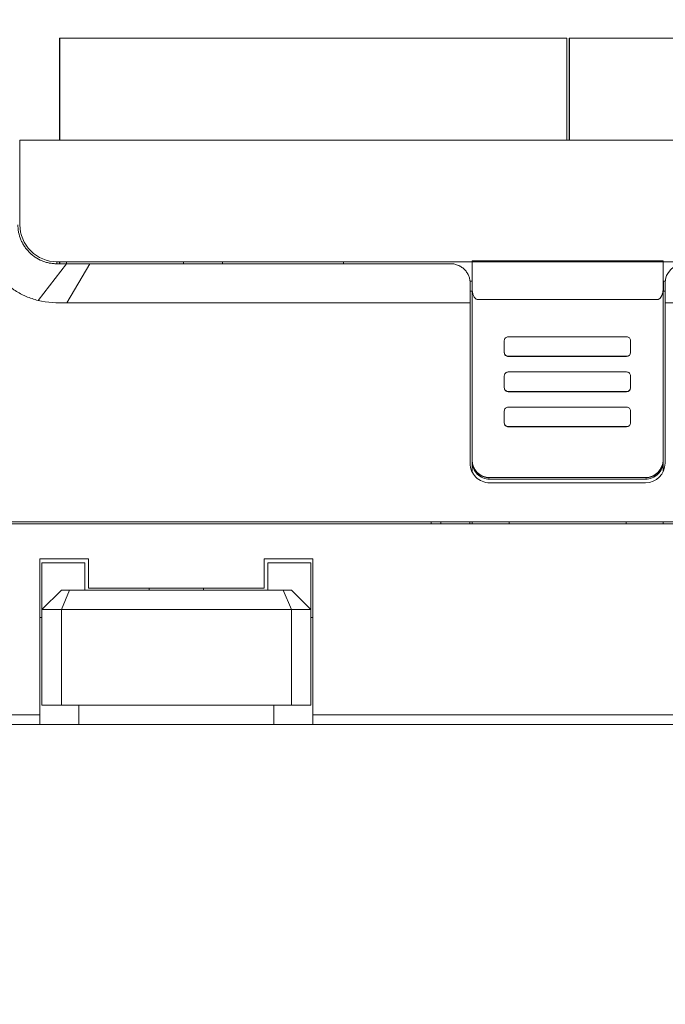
# Model space of a CAD drawing. Header units: millimetres. Extents: x -1114 to 1396, y -630 to 631.
# Tile 19 of 256: x -926 to -892, y -410 to -360. Entities that reach past the tile are written whole.
import ezdxf

# ---------------------------------------------------------------- set-up
doc = ezdxf.new("R2010")
doc.units = ezdxf.units.MM
doc.header["$MEASUREMENT"] = 0

msp = doc.modelspace()

# ---------------------------------------------------------------- linework, layer by layer
at = {"lineweight": 18}
for points, knots in [([(1038.9843, -629.7647), (1038.9843, -629.7647), (-1111.4882, -629.7647), (-1111.4882, -629.7647), (-1111.4882, -629.7647), (-1111.4882, -629.7647), (-1111.4882, 630.7883), (-1111.4882, 630.7883), (-1111.4882, 630.7883), (-1111.4882, 630.7883), (1038.9843, 630.7883), (1038.9843, 630.7883)], [0, 0, 0, 0, 0.3333333, 0.3333333, 0.3333333, 0.3333333, 0.6666667, 0.6666667, 0.6666667, 0.6666667, 1, 1, 1, 1]), ([(-924.6387, -373.9657), (-924.849, -373.9103), (-925.0539, -373.8426), (-925.2515, -373.7581), (-925.2515, -373.7581), (-925.3009, -373.7369), (-925.3498, -373.7147), (-925.3983, -373.6915), (-925.3983, -373.6915), (-925.4468, -373.6683), (-925.4949, -373.6441), (-925.5425, -373.619), (-925.5425, -373.619), (-925.6378, -373.5687), (-925.7314, -373.5144), (-925.8232, -373.456), (-925.8232, -373.456), (-925.8461, -373.4414), (-925.869, -373.4266), (-925.8916, -373.4115), (-925.8916, -373.4115), (-925.9142, -373.3965), (-925.9367, -373.3812), (-925.9589, -373.3658), (-925.9589, -373.3658), (-926.0034, -373.3349), (-926.0472, -373.3031), (-926.0901, -373.2706), (-926.0901, -373.2706), (-926.1761, -373.2055), (-926.259, -373.1372), (-926.3391, -373.0658), (-926.3391, -373.0658), (-926.4191, -372.9944), (-926.4961, -372.9198), (-926.5702, -372.8421), (-926.5702, -372.8421), (-926.6444, -372.7644), (-926.7155, -372.6835), (-926.7837, -372.5995), (-926.7837, -372.5995), (-926.8178, -372.5575), (-926.8511, -372.5146), (-926.8837, -372.4709), (-926.8837, -372.4709), (-926.9162, -372.4273), (-926.9478, -372.3831), (-926.9783, -372.3384), (-926.9783, -372.3384), (-927.0394, -372.2491), (-927.0965, -372.1577), (-927.1498, -372.0643), (-927.1498, -372.0643), (-927.203, -371.9709), (-927.2524, -371.8756), (-927.298, -371.7783), (-927.298, -371.7783), (-927.3435, -371.681), (-927.3853, -371.5818), (-927.4231, -371.4806), (-927.4231, -371.4806), (-927.442, -371.4299), (-927.4599, -371.3788), (-927.4769, -371.3272), (-927.4769, -371.3272), (-927.4853, -371.3014), (-927.4936, -371.2754), (-927.5015, -371.2494), (-927.5015, -371.2494), (-927.5094, -371.2234), (-927.5171, -371.1973), (-927.5245, -371.1712), (-927.5245, -371.1712), (-927.5541, -371.0668), (-927.5791, -370.9616), (-927.6001, -370.8557), (-927.6001, -370.8557), (-927.621, -370.7498), (-927.6378, -370.6432), (-927.65, -370.5358), (-927.65, -370.5358), (-927.6622, -370.4285), (-927.6699, -370.3203), (-927.6725, -370.2114)], [0, 0, 0, 0, 0.047619, 0.047619, 0.047619, 0.047619, 0.0952381, 0.0952381, 0.0952381, 0.0952381, 0.1428571, 0.1428571, 0.1428571, 0.1428571, 0.1904762, 0.1904762, 0.1904762, 0.1904762, 0.2380952, 0.2380952, 0.2380952, 0.2380952, 0.2857143, 0.2857143, 0.2857143, 0.2857143, 0.3333333, 0.3333333, 0.3333333, 0.3333333, 0.3809524, 0.3809524, 0.3809524, 0.3809524, 0.4285714, 0.4285714, 0.4285714, 0.4285714, 0.4761905, 0.4761905, 0.4761905, 0.4761905, 0.5238095, 0.5238095, 0.5238095, 0.5238095, 0.5714286, 0.5714286, 0.5714286, 0.5714286, 0.6190476, 0.6190476, 0.6190476, 0.6190476, 0.6666667, 0.6666667, 0.6666667, 0.6666667, 0.7142857, 0.7142857, 0.7142857, 0.7142857, 0.7619048, 0.7619048, 0.7619048, 0.7619048, 0.8095238, 0.8095238, 0.8095238, 0.8095238, 0.8571429, 0.8571429, 0.8571429, 0.8571429, 0.9047619, 0.9047619, 0.9047619, 0.9047619, 0.952381, 0.952381, 0.952381, 0.952381, 1, 1, 1, 1]), ([(-923.6758, -372.0813), (-923.7088, -372.0813), (-923.7416, -372.0804), (-923.7742, -372.0788), (-923.7742, -372.0788), (-923.8069, -372.0772), (-923.8394, -372.0748), (-923.8718, -372.0716), (-923.8718, -372.0716), (-923.9366, -372.0653), (-924.0009, -372.0557), (-924.0646, -372.0431), (-924.0646, -372.0431), (-924.1283, -372.0305), (-924.1915, -372.0147), (-924.2542, -371.9958), (-924.2542, -371.9958), (-924.2855, -371.9864), (-924.3167, -371.9761), (-924.3477, -371.965), (-924.3477, -371.965), (-924.3787, -371.954), (-924.4093, -371.9422), (-924.4395, -371.9297), (-924.4395, -371.9297), (-924.5604, -371.8798), (-924.675, -371.8187), (-924.7835, -371.7465), (-924.7835, -371.7465), (-924.8106, -371.7285), (-924.8374, -371.7097), (-924.8637, -371.6903), (-924.8637, -371.6903), (-924.89, -371.6708), (-924.916, -371.6506), (-924.9415, -371.6298), (-924.9415, -371.6298), (-924.9925, -371.5882), (-925.0412, -371.5441), (-925.0877, -371.4978), (-925.0877, -371.4978), (-925.1342, -371.4514), (-925.1786, -371.4026), (-925.2205, -371.3518), (-925.2205, -371.3518), (-925.2623, -371.3009), (-925.3016, -371.248), (-925.3382, -371.1932), (-925.3382, -371.1932), (-925.3749, -371.1385), (-925.4088, -371.0819), (-925.4398, -371.0238), (-925.4398, -371.0238), (-925.4553, -370.9948), (-925.4701, -370.9654), (-925.4842, -370.9356), (-925.4842, -370.9356), (-925.4982, -370.9058), (-925.5116, -370.8757), (-925.5241, -370.8454), (-925.5241, -370.8454), (-925.5742, -370.7242), (-925.6118, -370.5997), (-925.6373, -370.4722), (-925.6373, -370.4722), (-925.65, -370.4084), (-925.6596, -370.3438), (-925.6661, -370.2784), (-925.6661, -370.2784), (-925.6693, -370.2457), (-925.6718, -370.2128), (-925.6734, -370.18), (-925.6734, -370.18), (-925.675, -370.1471), (-925.6758, -370.1142), (-925.6758, -370.0813)], [0, 0, 0, 0, 0.0526316, 0.0526316, 0.0526316, 0.0526316, 0.1052632, 0.1052632, 0.1052632, 0.1052632, 0.1578947, 0.1578947, 0.1578947, 0.1578947, 0.2105263, 0.2105263, 0.2105263, 0.2105263, 0.2631579, 0.2631579, 0.2631579, 0.2631579, 0.3157895, 0.3157895, 0.3157895, 0.3157895, 0.3684211, 0.3684211, 0.3684211, 0.3684211, 0.4210526, 0.4210526, 0.4210526, 0.4210526, 0.4736842, 0.4736842, 0.4736842, 0.4736842, 0.5263158, 0.5263158, 0.5263158, 0.5263158, 0.5789474, 0.5789474, 0.5789474, 0.5789474, 0.6315789, 0.6315789, 0.6315789, 0.6315789, 0.6842105, 0.6842105, 0.6842105, 0.6842105, 0.7368421, 0.7368421, 0.7368421, 0.7368421, 0.7894737, 0.7894737, 0.7894737, 0.7894737, 0.8421053, 0.8421053, 0.8421053, 0.8421053, 0.8947368, 0.8947368, 0.8947368, 0.8947368, 0.9473684, 0.9473684, 0.9473684, 0.9473684, 1, 1, 1, 1]), ([(-925.5758, -370.0814), (-925.5758, -370.5854), (-925.3757, -371.0686), (-925.0193, -371.4249), (-925.0193, -371.4249), (-924.663, -371.7813), (-924.1798, -371.9814), (-923.6758, -371.9814)], [0, 0, 0, 0, 0.5, 0.5, 0.5, 0.5, 1, 1, 1, 1]), ([(-923.1758, -372.0813), (-923.2592, -372.0813), (-923.3425, -372.0813), (-923.4258, -372.0813), (-923.4258, -372.0813), (-923.5092, -372.0813), (-923.5925, -372.0813), (-923.6758, -372.0813)], [0, 0, 0, 0, 0.5, 0.5, 0.5, 0.5, 1, 1, 1, 1]), ([(-921.991, -372.0813), (-922.1162, -372.0813), (-922.2415, -372.0813), (-922.3668, -372.0813), (-922.3668, -372.0813), (-922.5016, -372.0813), (-922.6365, -372.0813), (-922.7713, -372.0813), (-922.7713, -372.0813), (-922.9062, -372.0813), (-923.041, -372.0813), (-923.1758, -372.0813)], [0, 0, 0, 0, 0.3333333, 0.3333333, 0.3333333, 0.3333333, 0.6666667, 0.6666667, 0.6666667, 0.6666667, 1, 1, 1, 1]), ([(-903.4731, -372.0813), (-906.6681, -372.0813), (-909.8649, -372.0813), (-913.064, -372.0813), (-913.064, -372.0813), (-913.4639, -372.0813), (-913.8639, -372.0813), (-914.2638, -372.0813), (-914.2638, -372.0813), (-914.6638, -372.0813), (-915.0646, -372.0813), (-915.4619, -372.0813), (-915.4619, -372.0813), (-915.8591, -372.0813), (-916.2523, -372.0813), (-916.6357, -372.0813), (-916.6357, -372.0813), (-917.019, -372.0813), (-917.3909, -372.0813), (-917.7514, -372.0813), (-917.7514, -372.0813), (-918.4725, -372.0813), (-919.1563, -372.0813), (-919.8613, -372.0813), (-919.8613, -372.0813), (-920.5663, -372.0813), (-921.2845, -372.0813), (-921.991, -372.0813)], [0, 0, 0, 0, 0.1428571, 0.1428571, 0.1428571, 0.1428571, 0.2857143, 0.2857143, 0.2857143, 0.2857143, 0.4285714, 0.4285714, 0.4285714, 0.4285714, 0.5714286, 0.5714286, 0.5714286, 0.5714286, 0.7142857, 0.7142857, 0.7142857, 0.7142857, 0.8571429, 0.8571429, 0.8571429, 0.8571429, 1, 1, 1, 1]), ([(-902.4731, -373.0813), (-902.4731, -373.0187), (-902.4789, -372.957), (-902.4903, -372.8961), (-902.4903, -372.8961), (-902.4961, -372.8657), (-902.5032, -372.8355), (-902.5118, -372.8055), (-902.5118, -372.8055), (-902.5204, -372.7755), (-902.5305, -372.7457), (-902.5421, -372.7161), (-902.5421, -372.7161), (-902.5653, -372.6571), (-902.5938, -372.6007), (-902.6277, -372.5471), (-902.6277, -372.5471), (-902.6446, -372.5203), (-902.6629, -372.4941), (-902.6826, -372.4687), (-902.6826, -372.4687), (-902.7023, -372.4433), (-902.7235, -372.4185), (-902.7461, -372.3946), (-902.7461, -372.3946), (-902.7913, -372.3467), (-902.8408, -372.3037), (-902.8948, -372.2654), (-902.8948, -372.2654), (-902.9218, -372.2463), (-902.9499, -372.2284), (-902.9792, -372.2117), (-902.9792, -372.2117), (-902.9938, -372.2034), (-903.0087, -372.1954), (-903.024, -372.1878), (-903.024, -372.1878), (-903.0392, -372.1801), (-903.0548, -372.1728), (-903.0704, -372.1659), (-903.0704, -372.1659), (-903.133, -372.1384), (-903.198, -372.1174), (-903.2653, -372.1031), (-903.2653, -372.1031), (-903.2989, -372.0959), (-903.3332, -372.0905), (-903.3681, -372.0868), (-903.3681, -372.0868), (-903.4029, -372.0831), (-903.4379, -372.0813), (-903.4731, -372.0813)], [0, 0, 0, 0, 0.0769231, 0.0769231, 0.0769231, 0.0769231, 0.1538462, 0.1538462, 0.1538462, 0.1538462, 0.2307692, 0.2307692, 0.2307692, 0.2307692, 0.3076923, 0.3076923, 0.3076923, 0.3076923, 0.3846154, 0.3846154, 0.3846154, 0.3846154, 0.4615385, 0.4615385, 0.4615385, 0.4615385, 0.5384615, 0.5384615, 0.5384615, 0.5384615, 0.6153846, 0.6153846, 0.6153846, 0.6153846, 0.6923077, 0.6923077, 0.6923077, 0.6923077, 0.7692308, 0.7692308, 0.7692308, 0.7692308, 0.8461538, 0.8461538, 0.8461538, 0.8461538, 0.9230769, 0.9230769, 0.9230769, 0.9230769, 1, 1, 1, 1]), ([(-902.3731, -373.3365), (-902.3724, -373.3667), (-902.3718, -373.3969), (-902.3696, -373.4269), (-902.3696, -373.4269), (-902.3675, -373.4558), (-902.3641, -373.4845), (-902.3593, -373.5131), (-902.3593, -373.5131), (-902.3548, -373.5406), (-902.3492, -373.568), (-902.3422, -373.5951), (-902.3422, -373.5951), (-902.3355, -373.6212), (-902.3275, -373.6471), (-902.3182, -373.6728), (-902.3182, -373.6728), (-902.2983, -373.7277), (-902.2722, -373.7817), (-902.2341, -373.8287), (-902.2341, -373.8287), (-902.224, -373.8412), (-902.2131, -373.8532), (-902.201, -373.8643), (-902.201, -373.8643), (-902.1902, -373.8742), (-902.1785, -373.8833), (-902.1657, -373.8914), (-902.1657, -373.8914), (-902.1517, -373.9004), (-902.1364, -373.9083), (-902.12, -373.9128), (-902.12, -373.9128), (-902.105, -373.917), (-902.089, -373.9185), (-902.0731, -373.92)], [0, 0, 0, 0, 0.1111111, 0.1111111, 0.1111111, 0.1111111, 0.2222222, 0.2222222, 0.2222222, 0.2222222, 0.3333333, 0.3333333, 0.3333333, 0.3333333, 0.4444444, 0.4444444, 0.4444444, 0.4444444, 0.5555556, 0.5555556, 0.5555556, 0.5555556, 0.6666667, 0.6666667, 0.6666667, 0.6666667, 0.7777778, 0.7777778, 0.7777778, 0.7777778, 0.8888889, 0.8888889, 0.8888889, 0.8888889, 1, 1, 1, 1]), ([(-892.8731, -373.9201), (-892.8562, -373.9201), (-892.84, -373.9173), (-892.8242, -373.9123), (-892.8242, -373.9123), (-892.8085, -373.9072), (-892.7941, -373.9002), (-892.7806, -373.8917), (-892.7806, -373.8917), (-892.7739, -373.8874), (-892.7674, -373.8828), (-892.7612, -373.878), (-892.7612, -373.878), (-892.755, -373.8732), (-892.7491, -373.8681), (-892.7435, -373.8629), (-892.7435, -373.8629), (-892.7322, -373.8524), (-892.722, -373.8411), (-892.7124, -373.8293), (-892.7124, -373.8293), (-892.7028, -373.8175), (-892.694, -373.8052), (-892.686, -373.7927), (-892.686, -373.7927), (-892.6779, -373.7802), (-892.6705, -373.7675), (-892.6637, -373.7545), (-892.6637, -373.7545), (-892.65, -373.7285), (-892.6384, -373.7017), (-892.6284, -373.6742), (-892.6284, -373.6742), (-892.6184, -373.6468), (-892.6101, -373.6191), (-892.6031, -373.5912), (-892.6031, -373.5912), (-892.5962, -373.5634), (-892.5906, -373.5354), (-892.5862, -373.5072), (-892.5862, -373.5072), (-892.5773, -373.4509), (-892.5731, -373.394), (-892.5731, -373.3366)], [0, 0, 0, 0, 0.0909091, 0.0909091, 0.0909091, 0.0909091, 0.1818182, 0.1818182, 0.1818182, 0.1818182, 0.2727273, 0.2727273, 0.2727273, 0.2727273, 0.3636364, 0.3636364, 0.3636364, 0.3636364, 0.4545455, 0.4545455, 0.4545455, 0.4545455, 0.5454545, 0.5454545, 0.5454545, 0.5454545, 0.6363636, 0.6363636, 0.6363636, 0.6363636, 0.7272727, 0.7272727, 0.7272727, 0.7272727, 0.8181818, 0.8181818, 0.8181818, 0.8181818, 0.9090909, 0.9090909, 0.9090909, 0.9090909, 1, 1, 1, 1]), ([(-902.4731, -374.0812), (-902.5861, -374.0812), (-902.6991, -374.0812), (-902.8121, -374.0812), (-902.8121, -374.0812), (-906.7201, -374.0812), (-910.6254, -374.0812), (-914.5272, -374.0812), (-914.5272, -374.0812), (-915.4126, -374.0812), (-916.2977, -374.0812), (-917.2478, -374.0813), (-917.2478, -374.0813), (-918.1979, -374.0813), (-919.2129, -374.0815), (-920.208, -374.0813), (-920.208, -374.0813), (-921.2031, -374.081), (-922.1783, -374.0803), (-923.1669, -374.083)], [0, 0, 0, 0, 0.2, 0.2, 0.2, 0.2, 0.4, 0.4, 0.4, 0.4, 0.6, 0.6, 0.6, 0.6, 0.8, 0.8, 0.8, 0.8, 1, 1, 1, 1]), ([(-900.5192, -375.828), (-900.5723, -375.828), (-900.6231, -375.849), (-900.6606, -375.8865), (-900.6606, -375.8865), (-900.6982, -375.9239), (-900.7192, -375.9747), (-900.7192, -376.0277)], [0, 0, 0, 0, 0.5, 0.5, 0.5, 0.5, 1, 1, 1, 1]), ([(-894.2445, -376.0277), (-894.2445, -375.9747), (-894.2655, -375.9239), (-894.303, -375.8865), (-894.303, -375.8865), (-894.3405, -375.849), (-894.3914, -375.828), (-894.4445, -375.828)], [0, 0, 0, 0, 0.5, 0.5, 0.5, 0.5, 1, 1, 1, 1]), ([(-900.7192, -376.6269), (-900.7192, -376.6799), (-900.6982, -376.7307), (-900.6606, -376.7681), (-900.6606, -376.7681), (-900.6231, -376.8056), (-900.5723, -376.8266), (-900.5192, -376.8266)], [0, 0, 0, 0, 0.5, 0.5, 0.5, 0.5, 1, 1, 1, 1]), ([(-900.7192, -376.6436), (-900.7192, -376.6965), (-900.6982, -376.7473), (-900.6606, -376.7848), (-900.6606, -376.7848), (-900.6231, -376.8222), (-900.5723, -376.8433), (-900.5192, -376.8433)], [0, 0, 0, 0, 0.5, 0.5, 0.5, 0.5, 1, 1, 1, 1]), ([(-894.4445, -376.8266), (-894.3914, -376.8266), (-894.3405, -376.8056), (-894.303, -376.7681), (-894.303, -376.7681), (-894.2655, -376.7307), (-894.2445, -376.6799), (-894.2445, -376.6269)], [0, 0, 0, 0, 0.5, 0.5, 0.5, 0.5, 1, 1, 1, 1]), ([(-900.5192, -377.6349), (-900.5723, -377.6349), (-900.6231, -377.656), (-900.6606, -377.6934), (-900.6606, -377.6934), (-900.6982, -377.7309), (-900.7192, -377.7817), (-900.7192, -377.8347)], [0, 0, 0, 0, 0.5, 0.5, 0.5, 0.5, 1, 1, 1, 1]), ([(-894.2445, -377.8347), (-894.2445, -377.7817), (-894.2655, -377.7309), (-894.303, -377.6934), (-894.303, -377.6934), (-894.3405, -377.656), (-894.3914, -377.6349), (-894.4445, -377.6349)], [0, 0, 0, 0, 0.5, 0.5, 0.5, 0.5, 1, 1, 1, 1]), ([(-900.7192, -378.4338), (-900.7192, -378.4868), (-900.6982, -378.5376), (-900.6606, -378.5751), (-900.6606, -378.5751), (-900.6231, -378.6125), (-900.5723, -378.6336), (-900.5192, -378.6336)], [0, 0, 0, 0, 0.5, 0.5, 0.5, 0.5, 1, 1, 1, 1]), ([(-900.7192, -378.4505), (-900.7192, -378.5035), (-900.6982, -378.5543), (-900.6606, -378.5917), (-900.6606, -378.5917), (-900.6231, -378.6292), (-900.5723, -378.6502), (-900.5192, -378.6502)], [0, 0, 0, 0, 0.5, 0.5, 0.5, 0.5, 1, 1, 1, 1]), ([(-894.4445, -378.6336), (-894.3914, -378.6336), (-894.3405, -378.6125), (-894.303, -378.5751), (-894.303, -378.5751), (-894.2655, -378.5376), (-894.2445, -378.4868), (-894.2445, -378.4338)], [0, 0, 0, 0, 0.5, 0.5, 0.5, 0.5, 1, 1, 1, 1]), ([(-900.5192, -379.4419), (-900.5723, -379.4419), (-900.6231, -379.4629), (-900.6606, -379.5004), (-900.6606, -379.5004), (-900.6982, -379.5378), (-900.7192, -379.5886), (-900.7192, -379.6416)], [0, 0, 0, 0, 0.5, 0.5, 0.5, 0.5, 1, 1, 1, 1]), ([(-894.2445, -379.6416), (-894.2445, -379.5886), (-894.2655, -379.5378), (-894.303, -379.5004), (-894.303, -379.5004), (-894.3405, -379.4629), (-894.3914, -379.4419), (-894.4445, -379.4419)], [0, 0, 0, 0, 0.5, 0.5, 0.5, 0.5, 1, 1, 1, 1]), ([(-900.7192, -380.2408), (-900.7192, -380.2937), (-900.6982, -380.3446), (-900.6606, -380.382), (-900.6606, -380.382), (-900.6231, -380.4195), (-900.5723, -380.4405), (-900.5192, -380.4405)], [0, 0, 0, 0, 0.5, 0.5, 0.5, 0.5, 1, 1, 1, 1]), ([(-900.7192, -380.2575), (-900.7192, -380.3104), (-900.6982, -380.3612), (-900.6606, -380.3987), (-900.6606, -380.3987), (-900.6231, -380.4361), (-900.5723, -380.4572), (-900.5192, -380.4572)], [0, 0, 0, 0, 0.5, 0.5, 0.5, 0.5, 1, 1, 1, 1]), ([(-894.4445, -380.4405), (-894.3914, -380.4405), (-894.3405, -380.4195), (-894.303, -380.382), (-894.303, -380.382), (-894.2655, -380.3446), (-894.2445, -380.2937), (-894.2445, -380.2408)], [0, 0, 0, 0, 0.5, 0.5, 0.5, 0.5, 1, 1, 1, 1]), ([(-902.4731, -382.323), (-902.4731, -382.5882), (-902.3677, -382.8425), (-902.1802, -383.0301), (-902.1802, -383.0301), (-901.9926, -383.2176), (-901.7383, -383.323), (-901.4731, -383.323)], [0, 0, 0, 0, 0.5, 0.5, 0.5, 0.5, 1, 1, 1, 1]), ([(-901.4731, -383.0651), (-901.5325, -383.0651), (-901.5909, -383.0593), (-901.6484, -383.0479), (-901.6484, -383.0479), (-901.6771, -383.0422), (-901.7056, -383.0351), (-901.7339, -383.0265), (-901.7339, -383.0265), (-901.7621, -383.018), (-901.7902, -383.008), (-901.8175, -382.9967), (-901.8175, -382.9967), (-901.8719, -382.9742), (-901.9236, -382.9466), (-901.9725, -382.914), (-901.9725, -382.914), (-901.9847, -382.9059), (-901.9968, -382.8974), (-902.0087, -382.8886), (-902.0087, -382.8886), (-902.0205, -382.8799), (-902.0322, -382.8707), (-902.0437, -382.8613), (-902.0437, -382.8613), (-902.0666, -382.8426), (-902.0885, -382.8228), (-902.1092, -382.8021), (-902.1092, -382.8021), (-902.1507, -382.7607), (-902.188, -382.7155), (-902.2209, -382.6664), (-902.2209, -382.6664), (-902.2291, -382.6541), (-902.2371, -382.6416), (-902.2447, -382.6289), (-902.2447, -382.6289), (-902.2523, -382.6162), (-902.2596, -382.6034), (-902.2666, -382.5904), (-902.2666, -382.5904), (-902.2805, -382.5645), (-902.293, -382.538), (-902.3042, -382.511), (-902.3042, -382.511), (-902.3155, -382.484), (-902.3254, -382.4565), (-902.334, -382.4283), (-902.334, -382.4283), (-902.3383, -382.4143), (-902.3422, -382.4001), (-902.3458, -382.3858), (-902.3458, -382.3858), (-902.3494, -382.3714), (-902.3527, -382.357), (-902.3556, -382.3424), (-902.3556, -382.3424), (-902.3672, -382.2844), (-902.3731, -382.2257), (-902.3731, -382.1663)], [0, 0, 0, 0, 0.0666667, 0.0666667, 0.0666667, 0.0666667, 0.1333333, 0.1333333, 0.1333333, 0.1333333, 0.2, 0.2, 0.2, 0.2, 0.2666667, 0.2666667, 0.2666667, 0.2666667, 0.3333333, 0.3333333, 0.3333333, 0.3333333, 0.4, 0.4, 0.4, 0.4, 0.4666667, 0.4666667, 0.4666667, 0.4666667, 0.5333333, 0.5333333, 0.5333333, 0.5333333, 0.6, 0.6, 0.6, 0.6, 0.6666667, 0.6666667, 0.6666667, 0.6666667, 0.7333333, 0.7333333, 0.7333333, 0.7333333, 0.8, 0.8, 0.8, 0.8, 0.8666667, 0.8666667, 0.8666667, 0.8666667, 0.9333333, 0.9333333, 0.9333333, 0.9333333, 1, 1, 1, 1]), ([(-902.3731, -382.2407), (-902.3731, -382.4791), (-902.2782, -382.7077), (-902.1095, -382.8763), (-902.1095, -382.8763), (-901.9407, -383.0448), (-901.7118, -383.1395), (-901.4731, -383.1395)], [0, 0, 0, 0, 0.5, 0.5, 0.5, 0.5, 1, 1, 1, 1]), ([(-892.5731, -382.1663), (-892.5731, -382.2257), (-892.5789, -382.284), (-892.5903, -382.3414), (-892.5903, -382.3414), (-892.596, -382.3701), (-892.6031, -382.3986), (-892.6117, -382.4268), (-892.6117, -382.4268), (-892.6202, -382.455), (-892.6303, -382.4831), (-892.6416, -382.5103), (-892.6416, -382.5103), (-892.6641, -382.5647), (-892.6917, -382.6163), (-892.7244, -382.6651), (-892.7244, -382.6651), (-892.7325, -382.6773), (-892.741, -382.6894), (-892.7498, -382.7012), (-892.7498, -382.7012), (-892.7586, -382.7131), (-892.7677, -382.7248), (-892.7771, -382.7362), (-892.7771, -382.7362), (-892.7959, -382.7591), (-892.8157, -382.7809), (-892.8364, -382.8016), (-892.8364, -382.8016), (-892.8779, -382.8431), (-892.9232, -382.8803), (-892.9723, -382.9132), (-892.9723, -382.9132), (-892.9846, -382.9214), (-892.9972, -382.9293), (-893.0099, -382.9369), (-893.0099, -382.9369), (-893.0226, -382.9446), (-893.0354, -382.9518), (-893.0484, -382.9588), (-893.0484, -382.9588), (-893.0743, -382.9726), (-893.1009, -382.9852), (-893.1279, -382.9964), (-893.1279, -382.9964), (-893.155, -383.0076), (-893.1825, -383.0175), (-893.2107, -383.0261), (-893.2107, -383.0261), (-893.2248, -383.0304), (-893.239, -383.0343), (-893.2533, -383.0379), (-893.2533, -383.0379), (-893.2677, -383.0415), (-893.2822, -383.0448), (-893.2967, -383.0477), (-893.2967, -383.0477), (-893.3549, -383.0593), (-893.4136, -383.0651), (-893.4731, -383.0651)], [0, 0, 0, 0, 0.0666667, 0.0666667, 0.0666667, 0.0666667, 0.1333333, 0.1333333, 0.1333333, 0.1333333, 0.2, 0.2, 0.2, 0.2, 0.2666667, 0.2666667, 0.2666667, 0.2666667, 0.3333333, 0.3333333, 0.3333333, 0.3333333, 0.4, 0.4, 0.4, 0.4, 0.4666667, 0.4666667, 0.4666667, 0.4666667, 0.5333333, 0.5333333, 0.5333333, 0.5333333, 0.6, 0.6, 0.6, 0.6, 0.6666667, 0.6666667, 0.6666667, 0.6666667, 0.7333333, 0.7333333, 0.7333333, 0.7333333, 0.8, 0.8, 0.8, 0.8, 0.8666667, 0.8666667, 0.8666667, 0.8666667, 0.9333333, 0.9333333, 0.9333333, 0.9333333, 1, 1, 1, 1]), ([(-893.4731, -383.1395), (-893.2344, -383.1395), (-893.0054, -383.0448), (-892.8367, -382.8763), (-892.8367, -382.8763), (-892.6679, -382.7077), (-892.5731, -382.4791), (-892.5731, -382.2407)], [0, 0, 0, 0, 0.5, 0.5, 0.5, 0.5, 1, 1, 1, 1])]:
    msp.add_open_spline(points, degree=3, knots=knots, dxfattribs=at)
for points in [[(-923.5201, -360.5058), (-923.5201, -360.5058), (-923.5371, -360.5058), (-923.5371, -360.5058)], [(-923.5371, -360.5058), (-923.5371, -360.5058), (-923.5371, -365.7316), (-923.5371, -365.7316)], [(-923.0201, -360.5058), (-923.0201, -360.5058), (-923.5201, -360.5058), (-923.5201, -360.5058)], [(-923.5201, -360.5058), (-923.5201, -360.5058), (-923.5201, -365.7316), (-923.5201, -365.7316)], [(-898.0201, -360.5058), (-898.0201, -360.5058), (-923.0201, -360.5058), (-923.0201, -360.5058)], [(-898.0201, -360.5058), (-898.0201, -360.5058), (-897.5201, -360.5058), (-897.5201, -360.5058)], [(-897.5201, -360.5058), (-897.5201, -360.5058), (-897.5201, -365.7316), (-897.5201, -365.7316)], [(-897.5201, -365.7316), (-897.5201, -365.7316), (-897.5201, -360.5058), (-897.5201, -360.5058)], [(-897.3801, -360.5058), (-897.3801, -360.5058), (-897.3971, -360.5058), (-897.3971, -360.5058)], [(-897.3971, -360.5058), (-897.3971, -360.5058), (-897.3971, -365.7316), (-897.3971, -365.7316)], [(-897.3801, -365.7316), (-897.3801, -365.7316), (-897.3801, -360.5058), (-897.3801, -360.5058)], [(-896.8801, -360.5058), (-896.8801, -360.5058), (-897.3801, -360.5058), (-897.3801, -360.5058)], [(-897.3801, -360.5058), (-897.3801, -360.5058), (-897.3801, -365.7316), (-897.3801, -365.7316)], [(-884.3801, -360.5058), (-884.3801, -360.5058), (-896.8801, -360.5058), (-896.8801, -360.5058)], [(-925.5758, -365.7314), (-925.5758, -365.7314), (-869.3703, -365.7314), (-869.3703, -365.7314)], [(-925.5758, -367.7314), (-925.5758, -367.7314), (-925.5758, -365.7314), (-925.5758, -365.7314)], [(-869.3703, -365.7314), (-869.3703, -365.7314), (-925.5758, -365.7314), (-925.5758, -365.7314)], [(-925.5758, -370.0814), (-925.5758, -370.0814), (-925.5758, -367.7314), (-925.5758, -367.7314)], [(-902.3731, -371.9743), (-902.3731, -371.9743), (-902.3731, -371.9291), (-902.3731, -371.9291)], [(-892.5731, -371.9291), (-892.5731, -371.9291), (-902.3731, -371.9291), (-902.3731, -371.9291)], [(-892.5731, -371.9291), (-892.5731, -371.9291), (-892.5731, -371.9745), (-892.5731, -371.9745)], [(-924.6387, -373.9657), (-924.6387, -373.9657), (-923.1758, -372.081), (-923.1758, -372.081)], [(-923.6758, -372.0813), (-923.6758, -372.0813), (-923.6758, -371.9814), (-923.6758, -371.9814)], [(-902.3731, -371.9814), (-902.3731, -371.9814), (-923.6758, -371.9814), (-923.6758, -371.9814)], [(-923.6706, -372.079), (-923.6706, -372.079), (-923.6706, -371.9814), (-923.6706, -371.9814)], [(-923.5371, -371.9814), (-923.5371, -371.9814), (-923.5371, -372.0812), (-923.5371, -372.0812)], [(-923.5201, -371.9814), (-923.5201, -371.9814), (-923.5201, -372.0812), (-923.5201, -372.0812)], [(-923.1758, -371.9814), (-923.1758, -371.9814), (-923.1758, -372.0813), (-923.1758, -372.0813)], [(-923.1669, -374.083), (-923.1669, -374.083), (-921.991, -372.0812), (-921.991, -372.0812)], [(-917.1758, -371.9814), (-917.1758, -371.9814), (-917.1758, -372.0813), (-917.1758, -372.0813)], [(-915.1758, -371.9814), (-915.1758, -371.9814), (-915.1758, -372.0813), (-915.1758, -372.0813)], [(-908.9731, -372.0813), (-908.9731, -372.0813), (-908.9731, -371.9814), (-908.9731, -371.9814)], [(-902.3731, -371.9754), (-902.3731, -372.4291), (-902.3731, -372.8828), (-902.3731, -373.3365)], [(-892.5731, -371.9755), (-895.8397, -371.9755), (-899.1064, -371.9754), (-902.3731, -371.9754)], [(-892.5731, -373.3366), (-892.5731, -372.8829), (-892.5731, -372.4293), (-892.5731, -371.9755)], [(-871.2703, -371.9814), (-871.2703, -371.9814), (-892.5731, -371.9814), (-892.5731, -371.9814)], [(-891.4731, -372.0813), (-892.0253, -372.0813), (-892.4731, -372.529), (-892.4731, -373.0813)], [(-902.4823, -372.9814), (-902.4823, -372.9814), (-902.3731, -372.9814), (-902.3731, -372.9814)], [(-902.4731, -373.0813), (-902.4731, -373.0813), (-902.4731, -373.4815), (-902.4731, -373.4815)], [(-902.4731, -374.0811), (-902.4731, -373.7478), (-902.4731, -373.4145), (-902.4731, -373.0813)], [(-902.3731, -382.1663), (-902.3731, -382.1663), (-902.3731, -373.3365), (-902.3731, -373.3365)], [(-902.3731, -382.1662), (-902.3731, -382.1662), (-902.3731, -373.3433), (-902.3731, -373.3433)], [(-892.5731, -372.9814), (-892.5731, -372.9814), (-892.468, -372.9814), (-892.468, -372.9814)], [(-892.5731, -373.3366), (-892.5731, -373.3366), (-892.5731, -382.1663), (-892.5731, -382.1663)], [(-892.5731, -373.3435), (-892.5731, -373.3435), (-892.5731, -382.1662), (-892.5731, -382.1662)], [(-892.5515, -373.4817), (-892.5515, -373.4817), (-892.5515, -372.9814), (-892.5515, -372.9814)], [(-892.4731, -373.0813), (-892.4731, -373.0813), (-892.4731, -374.0812), (-892.4731, -374.0812)], [(-902.4731, -373.4814), (-902.4731, -373.4814), (-902.3729, -373.4814), (-902.3729, -373.4814)], [(-892.8731, -373.9201), (-892.8731, -373.9201), (-902.0731, -373.92), (-902.0731, -373.92)], [(-892.5732, -373.4814), (-892.5732, -373.4814), (-892.4731, -373.4814), (-892.4731, -373.4814)], [(-923.1669, -374.083), (-923.6612, -374.0843), (-924.1593, -374.0921), (-924.6387, -373.9657)], [(-902.4731, -382.323), (-902.4731, -382.323), (-902.4731, -374.0812), (-902.4731, -374.0812)], [(-892.4731, -374.0812), (-892.4731, -374.0812), (-892.4731, -382.323), (-892.4731, -382.323)], [(-874.7703, -374.0813), (-874.7703, -374.0813), (-892.4731, -374.0812), (-892.4731, -374.0812)], [(-894.4445, -375.828), (-894.4445, -375.828), (-900.5192, -375.828), (-900.5192, -375.828)], [(-900.7192, -376.0277), (-900.7192, -376.0277), (-900.7192, -376.6269), (-900.7192, -376.6269)], [(-894.2445, -376.6269), (-894.2445, -376.6269), (-894.2445, -376.0277), (-894.2445, -376.0277)], [(-900.7192, -376.6269), (-900.7192, -376.6269), (-900.7192, -376.6436), (-900.7192, -376.6436)], [(-900.5192, -376.8266), (-900.5192, -376.8266), (-894.4445, -376.8266), (-894.4445, -376.8266)], [(-894.4444, -376.8433), (-894.4444, -376.8433), (-900.5192, -376.8433), (-900.5192, -376.8433)], [(-894.4444, -376.8433), (-894.334, -376.8433), (-894.2445, -376.7539), (-894.2445, -376.6436)], [(-894.2445, -376.6247), (-894.2445, -376.6247), (-894.2445, -376.6435), (-894.2445, -376.6435)], [(-894.2445, -376.6269), (-894.2445, -376.6269), (-894.2445, -376.6436), (-894.2445, -376.6436)], [(-900.7192, -377.8347), (-900.7192, -377.8347), (-900.7192, -378.4338), (-900.7192, -378.4338)], [(-894.4445, -377.6349), (-894.4445, -377.6349), (-900.5192, -377.6349), (-900.5192, -377.6349)], [(-894.2445, -378.4338), (-894.2445, -378.4338), (-894.2445, -377.8347), (-894.2445, -377.8347)], [(-900.7192, -378.4338), (-900.7192, -378.4338), (-900.7192, -378.4505), (-900.7192, -378.4505)], [(-894.4444, -378.6502), (-894.334, -378.6502), (-894.2445, -378.5608), (-894.2445, -378.4505)], [(-894.2445, -378.4316), (-894.2445, -378.4316), (-894.2445, -378.4505), (-894.2445, -378.4505)], [(-894.2445, -378.4338), (-894.2445, -378.4338), (-894.2445, -378.4505), (-894.2445, -378.4505)], [(-900.5192, -378.6336), (-900.5192, -378.6336), (-894.4445, -378.6336), (-894.4445, -378.6336)], [(-894.4444, -378.6502), (-894.4444, -378.6502), (-900.5192, -378.6502), (-900.5192, -378.6502)], [(-894.4445, -379.4419), (-894.4445, -379.4419), (-900.5192, -379.4419), (-900.5192, -379.4419)], [(-900.7192, -379.6416), (-900.7192, -379.6416), (-900.7192, -380.2408), (-900.7192, -380.2408)], [(-894.2445, -380.2408), (-894.2445, -380.2408), (-894.2445, -379.6416), (-894.2445, -379.6416)], [(-900.7192, -380.2574), (-900.7192, -380.2574), (-900.7192, -380.2408), (-900.7192, -380.2408)], [(-900.7192, -380.2408), (-900.7192, -380.2408), (-900.7192, -380.2575), (-900.7192, -380.2575)], [(-900.5192, -380.4405), (-900.5192, -380.4405), (-894.4445, -380.4405), (-894.4445, -380.4405)], [(-894.4444, -380.4572), (-894.4444, -380.4572), (-900.5192, -380.4572), (-900.5192, -380.4572)], [(-894.4444, -380.4572), (-894.334, -380.4572), (-894.2445, -380.3678), (-894.2445, -380.2575)], [(-894.2445, -380.2386), (-894.2445, -380.2386), (-894.2445, -380.2574), (-894.2445, -380.2574)], [(-894.2445, -380.2408), (-894.2445, -380.2408), (-894.2445, -380.2575), (-894.2445, -380.2575)], [(-902.3731, -382.2407), (-902.3731, -382.2407), (-902.3731, -382.1663), (-902.3731, -382.1663)], [(-902.3731, -382.7589), (-902.3731, -382.7589), (-902.3731, -382.2407), (-902.3731, -382.2407)], [(-902.3729, -382.1658), (-902.3646, -382.6562), (-901.9642, -383.0494), (-901.4731, -383.0494)], [(-893.4731, -383.0494), (-892.9819, -383.0494), (-892.5815, -382.6562), (-892.5732, -382.1659)], [(-893.4731, -383.323), (-892.9208, -383.323), (-892.4731, -382.8752), (-892.4731, -382.323)], [(-892.5731, -382.1663), (-892.5731, -382.1663), (-892.5731, -382.2407), (-892.5731, -382.2407)], [(-892.5731, -382.1663), (-892.5731, -382.1663), (-892.5731, -382.2407), (-892.5731, -382.2407)], [(-892.5731, -382.7589), (-892.5731, -382.7589), (-892.5731, -382.2407), (-892.5731, -382.2407)], [(-893.4731, -383.0494), (-893.4731, -383.0494), (-901.4731, -383.0494), (-901.4731, -383.0494)], [(-901.4731, -383.1395), (-901.4731, -383.1395), (-893.4731, -383.1395), (-893.4731, -383.1395)], [(-893.4731, -383.323), (-893.4731, -383.323), (-901.4731, -383.323), (-901.4731, -383.323)], [(-965.5456, -385.3259), (-965.5456, -385.3259), (-866.0456, -385.3259), (-866.0456, -385.3259)], [(-946.5956, -385.4259), (-946.5956, -385.4259), (-889.4956, -385.4259), (-889.4956, -385.4259)], [(-904.4731, -385.4259), (-904.4731, -385.4259), (-904.4731, -385.3258), (-904.4731, -385.3258)], [(-903.9731, -385.3259), (-903.9731, -385.3259), (-903.9731, -385.4259), (-903.9731, -385.4259)], [(-902.4946, -385.3259), (-902.4946, -385.3259), (-902.4946, -385.4259), (-902.4946, -385.4259)], [(-902.3731, -385.4259), (-902.3731, -385.4259), (-902.3731, -385.3259), (-902.3731, -385.3259)], [(-900.4731, -385.4259), (-900.4731, -385.4259), (-900.4731, -385.3259), (-900.4731, -385.3259)], [(-894.4731, -385.3259), (-894.4731, -385.3259), (-894.4731, -385.4259), (-894.4731, -385.4259)], [(-892.5731, -385.4259), (-892.5731, -385.4259), (-892.5731, -385.3259), (-892.5731, -385.3259)], [(-924.5456, -387.2313), (-924.5456, -387.2313), (-924.5456, -395.2313), (-924.5456, -395.2313)], [(-922.0456, -387.2313), (-922.0456, -387.2313), (-924.5456, -387.2313), (-924.5456, -387.2313)], [(-924.4456, -387.4313), (-924.4456, -387.4313), (-924.4456, -389.8313), (-924.4456, -389.8313)], [(-922.2456, -387.4313), (-922.2456, -387.4313), (-924.4456, -387.4313), (-924.4456, -387.4313)], [(-922.2456, -387.4313), (-922.2456, -387.4313), (-922.2456, -388.8313), (-922.2456, -388.8313)], [(-922.0456, -387.2313), (-922.0456, -387.2313), (-922.0456, -388.7313), (-922.0456, -388.7313)], [(-913.0456, -387.2313), (-913.0456, -387.2313), (-913.0456, -388.7313), (-913.0456, -388.7313)], [(-910.5456, -387.2313), (-910.5456, -387.2313), (-913.0456, -387.2313), (-913.0456, -387.2313)], [(-912.8456, -387.4313), (-912.8456, -387.4313), (-912.8456, -388.8313), (-912.8456, -388.8313)], [(-912.8456, -387.4313), (-912.8456, -387.4313), (-910.6456, -387.4313), (-910.6456, -387.4313)], [(-910.6456, -387.4313), (-910.6456, -387.4313), (-910.6456, -389.8313), (-910.6456, -389.8313)], [(-910.5456, -395.2313), (-910.5456, -395.2313), (-910.5456, -387.2313), (-910.5456, -387.2313)], [(-924.4456, -389.8313), (-924.4456, -389.8313), (-923.4456, -388.8313), (-923.4456, -388.8313)], [(-923.4456, -388.8313), (-923.4456, -388.8313), (-923.0314, -388.8313), (-923.0314, -388.8313)], [(-923.4456, -389.8313), (-923.4456, -389.8313), (-923.0314, -388.8313), (-923.0314, -388.8313)], [(-923.0314, -388.8313), (-923.0314, -388.8313), (-912.0598, -388.8313), (-912.0598, -388.8313)], [(-913.0456, -388.7313), (-913.0456, -388.7313), (-922.0456, -388.7313), (-922.0456, -388.7313)], [(-918.9456, -388.7313), (-918.9456, -388.7313), (-918.9456, -388.8313), (-918.9456, -388.8313)], [(-916.1456, -388.8313), (-916.1456, -388.8313), (-916.1456, -388.7313), (-916.1456, -388.7313)], [(-912.0598, -388.8313), (-912.0598, -388.8313), (-911.6456, -388.8313), (-911.6456, -388.8313)], [(-911.6456, -389.8313), (-911.6456, -389.8313), (-912.0598, -388.8313), (-912.0598, -388.8313)], [(-910.6456, -389.8313), (-910.6456, -389.8313), (-911.6456, -388.8313), (-911.6456, -388.8313)], [(-923.4456, -389.8313), (-923.4456, -389.8313), (-924.4456, -389.8313), (-924.4456, -389.8313)], [(-924.4456, -394.7313), (-924.4456, -394.7313), (-924.4456, -389.8313), (-924.4456, -389.8313)], [(-923.4456, -394.7313), (-923.4456, -394.7313), (-923.4456, -389.8313), (-923.4456, -389.8313)], [(-911.6456, -389.8313), (-911.6456, -389.8313), (-923.4456, -389.8313), (-923.4456, -389.8313)], [(-911.6456, -389.8313), (-911.6456, -389.8313), (-911.6456, -394.7313), (-911.6456, -394.7313)], [(-910.6456, -389.8313), (-910.6456, -389.8313), (-911.6456, -389.8313), (-911.6456, -389.8313)], [(-910.6456, -394.7313), (-910.6456, -394.7313), (-910.6456, -389.8313), (-910.6456, -389.8313)], [(-924.5456, -390.2313), (-924.5456, -390.2313), (-924.4456, -390.2313), (-924.4456, -390.2313)], [(-910.6456, -390.2313), (-910.6456, -390.2313), (-910.5456, -390.2313), (-910.5456, -390.2313)], [(-924.4456, -394.7313), (-924.4456, -394.7313), (-923.4456, -394.7313), (-923.4456, -394.7313)], [(-923.4456, -394.7313), (-923.4456, -394.7313), (-911.6456, -394.7313), (-911.6456, -394.7313)], [(-922.5456, -394.7312), (-922.5456, -394.7312), (-922.5456, -395.7313), (-922.5456, -395.7313)], [(-912.5456, -395.7313), (-912.5456, -395.7313), (-912.5456, -394.7312), (-912.5456, -394.7312)], [(-911.6456, -394.7313), (-911.6456, -394.7313), (-910.6456, -394.7313), (-910.6456, -394.7313)], [(-965.5456, -395.2313), (-965.5456, -395.2313), (-924.5456, -395.2313), (-924.5456, -395.2313)], [(-924.5456, -395.2313), (-924.5456, -395.2313), (-924.5456, -395.7313), (-924.5456, -395.7313)], [(-910.5456, -395.7313), (-910.5456, -395.7313), (-910.5456, -395.2313), (-910.5456, -395.2313)], [(-910.5456, -395.2313), (-910.5456, -395.2313), (-866.0456, -395.2313), (-866.0456, -395.2313)], [(-924.5456, -395.7313), (-924.5456, -395.7313), (-965.5456, -395.7313), (-965.5456, -395.7313)], [(-924.5456, -395.7313), (-924.5456, -395.7313), (-922.5456, -395.7313), (-922.5456, -395.7313)], [(-922.5455, -395.7313), (-922.5455, -395.7313), (-912.5457, -395.7313), (-912.5457, -395.7313)], [(-912.5456, -395.7313), (-912.5456, -395.7313), (-910.5456, -395.7313), (-910.5456, -395.7313)], [(-866.0456, -395.7313), (-866.0456, -395.7313), (-910.5456, -395.7313), (-910.5456, -395.7313)]]:
    msp.add_open_spline(points, degree=3, dxfattribs=at)

doc.saveas('drawing.dxf')
